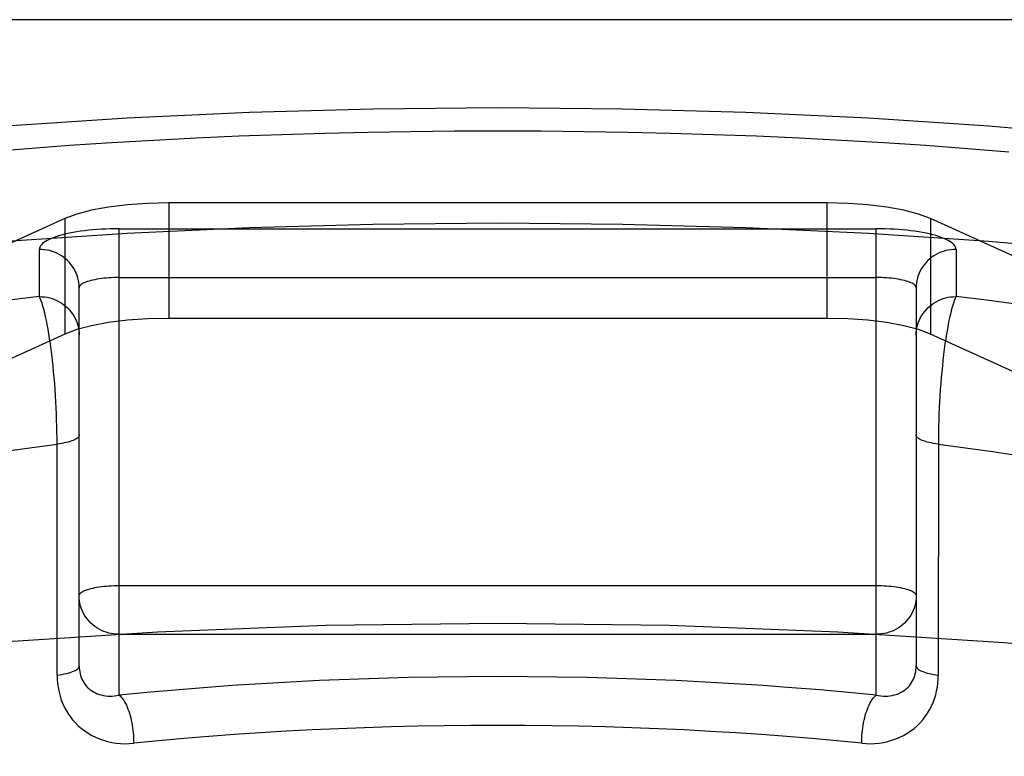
# Model space of a CAD drawing. Header units: inches. Extents: x 0 to 189, y 0 to 122.
# Tile 157 of 226: x 39.688 to 39.935, y 85.49 to 85.675. Entities that reach past the tile are written whole.
import ezdxf

# ---------------------------------------------------------------- set-up
doc = ezdxf.new("R2010")
doc.units = ezdxf.units.IN
doc.header["$LTSCALE"] = 10.388889
doc.header["$MEASUREMENT"] = 0
doc.linetypes.add('HIDDEN', pattern=[0.2, 0.1, -0.1])
doc.layers.add('DEFAULT_2', color=8, linetype='HIDDEN')

msp = doc.modelspace()

# ---------------------------------------------------------------- linework, layer by layer
at = {"layer": 'DEFAULT_2', "color": 8, "linetype": 'HIDDEN'}
for p, q in [((42.3705, 85.6751), (38.192, 85.6751)), ((39.72545, 85.62912), (39.72545, 85.60015)), ((39.89055, 85.62912), (39.72545, 85.62912)), ((39.89055, 85.62912), (39.89055, 85.60015)), ((39.69937, 85.6252), (39.58418, 85.57278)), ((39.69937, 85.6252), (39.69937, 85.59622)), ((39.91663, 85.6252), (39.91663, 85.59622)), ((40.03182, 85.57278), (39.91663, 85.6252)), ((39.713, 85.5056), (39.713, 85.62265)), ((39.713, 85.62265), (39.903, 85.62265)), ((39.903, 85.5056), (39.903, 85.62265)), ((39.693, 85.60562), (39.693, 85.61748)), ((39.923, 85.61748), (39.923, 85.60562)), ((39.713, 85.6104), (39.903, 85.6104)), ((39.703, 85.51296), (39.703, 85.60782)), ((39.913, 85.60782), (39.913, 85.51296)), ((39.89055, 85.60015), (39.72545, 85.60015)), ((39.69937, 85.59622), (39.58418, 85.5438)), ((39.91663, 85.59622), (39.91358, 85.59735)), ((40.03182, 85.5438), (39.91663, 85.59622)), ((39.69744, 85.51064), (39.69743, 85.57008)), ((39.713, 85.53313), (39.903, 85.53313)), ((39.713, 85.52088), (39.903, 85.52088))]:
    msp.add_line(p, q, dxfattribs=at)
for points in [[(39.3705, 85.53983), (39.37162, 85.54791), (39.37495, 85.55595), (39.3805, 85.5639), (39.38822, 85.57173), (39.39809, 85.5794), (39.41004, 85.58687), (39.42402, 85.5941), (39.43995, 85.60105), (39.45777, 85.60769), (39.47736, 85.61398), (39.49864, 85.6199), (39.5215, 85.62541), (39.54582, 85.63048), (39.57147, 85.63509), (39.59833, 85.63921), (39.62626, 85.64283), (39.65511, 85.64592), (39.68474, 85.64848), (39.715, 85.65047), (39.74574, 85.65191), (39.77671, 85.65277), (39.808, 85.65306)], [(39.808, 85.65306), (39.83929, 85.65277), (39.87026, 85.65191), (39.901, 85.65047), (39.93126, 85.64848), (39.96089, 85.64592), (39.98974, 85.64283), (40.01767, 85.63921), (40.04453, 85.63509), (40.07018, 85.63048), (40.0945, 85.62541), (40.11736, 85.6199), (40.13864, 85.61398), (40.15823, 85.60769), (40.17605, 85.60105), (40.19198, 85.5941), (40.20596, 85.58687), (40.21791, 85.5794), (40.22778, 85.57173), (40.2355, 85.5639), (40.24105, 85.55595), (40.24438, 85.54791), (40.2455, 85.53983)], [(39.67976, 85.64198), (39.69013, 85.64282), (39.70059, 85.64358), (39.71112, 85.64427), (39.72172, 85.64489), (39.73237, 85.64544), (39.74308, 85.64592), (39.75383, 85.64632), (39.76462, 85.64665), (39.77544, 85.64691), (39.78628, 85.64709), (39.79713, 85.6472), (39.808, 85.64724)], [(39.808, 85.64724), (39.81887, 85.6472), (39.82972, 85.64709), (39.84056, 85.64691), (39.85138, 85.64665), (39.86217, 85.64632), (39.87292, 85.64592), (39.88363, 85.64544), (39.89428, 85.64489), (39.90488, 85.64427), (39.91541, 85.64358), (39.92587, 85.64282), (39.93624, 85.64198)], [(39.72545, 85.62912), (39.72013, 85.629), (39.71513, 85.62865), (39.71037, 85.62807), (39.70607, 85.62728), (39.70242, 85.62633), (39.69937, 85.6252)], [(39.91663, 85.6252), (39.91358, 85.62633), (39.90993, 85.62728), (39.90563, 85.62807), (39.90087, 85.62865), (39.89587, 85.629), (39.89055, 85.62912)], [(39.3705, 85.51085), (39.37162, 85.51893), (39.37495, 85.52697), (39.3805, 85.53492), (39.38822, 85.54275), (39.39809, 85.55042), (39.41004, 85.55789), (39.42402, 85.56512), (39.43995, 85.57207), (39.45777, 85.57871), (39.47736, 85.585), (39.49864, 85.59092), (39.5215, 85.59643), (39.54582, 85.6015), (39.57147, 85.60611), (39.59833, 85.61023), (39.62626, 85.61385), (39.65511, 85.61695), (39.68474, 85.6195), (39.715, 85.6215), (39.74574, 85.62293), (39.77671, 85.62379), (39.808, 85.62409)], [(39.808, 85.62409), (39.83929, 85.62379), (39.87026, 85.62293), (39.901, 85.6215), (39.93126, 85.6195), (39.96089, 85.61695), (39.98974, 85.61385), (40.01767, 85.61023), (40.04453, 85.60611), (40.07018, 85.6015), (40.0945, 85.59643), (40.11736, 85.59092), (40.13864, 85.585), (40.15823, 85.57871), (40.17605, 85.57207), (40.19198, 85.56512), (40.20596, 85.55789), (40.21791, 85.55042), (40.22778, 85.54275), (40.2355, 85.53492), (40.24105, 85.52697), (40.24438, 85.51893), (40.2455, 85.51085)], [(39.713, 85.62265), (39.71188, 85.62264), (39.71077, 85.62262), (39.70965, 85.62258), (39.70855, 85.62252), (39.70747, 85.62245), (39.7064, 85.62236), (39.70535, 85.62226), (39.70432, 85.62214), (39.70333, 85.62201), (39.70236, 85.62186), (39.70143, 85.6217), (39.70053, 85.62152), (39.69967, 85.62134), (39.69886, 85.62114), (39.69809, 85.62093), (39.69736, 85.6207), (39.69669, 85.62047), (39.69607, 85.62023), (39.6955, 85.61998), (39.69498, 85.61972), (39.69452, 85.61946), (39.69412, 85.61918), (39.69378, 85.61891), (39.6935, 85.61863), (39.69328, 85.61834), (39.69313, 85.61805), (39.69303, 85.61777), (39.693, 85.61748)], [(39.923, 85.61748), (39.92297, 85.61777), (39.92288, 85.61805), (39.92272, 85.61834), (39.9225, 85.61863), (39.92222, 85.61891), (39.92188, 85.61918), (39.92148, 85.61946), (39.92102, 85.61972), (39.92051, 85.61998), (39.91994, 85.62023), (39.91931, 85.62047), (39.91864, 85.6207), (39.91791, 85.62093), (39.91714, 85.62114), (39.91633, 85.62134), (39.91547, 85.62152), (39.91457, 85.6217), (39.91364, 85.62186), (39.91267, 85.62201), (39.91168, 85.62214), (39.91065, 85.62226), (39.9096, 85.62236), (39.90853, 85.62245), (39.90745, 85.62252), (39.90635, 85.62258), (39.90524, 85.62262), (39.90412, 85.62264), (39.903, 85.62265)], [(39.703, 85.60782), (39.70298, 85.60845), (39.70292, 85.60908), (39.70281, 85.6097), (39.70266, 85.61032), (39.70247, 85.61092), (39.70224, 85.61151), (39.70197, 85.61209), (39.70166, 85.61265), (39.70132, 85.61318), (39.70093, 85.6137), (39.70052, 85.61419), (39.70007, 85.61465), (39.69959, 85.61508), (39.69909, 85.61548), (39.69856, 85.61585), (39.698, 85.61618), (39.69742, 85.61648), (39.69683, 85.61674), (39.69622, 85.61696), (39.69559, 85.61715), (39.69495, 85.61729), (39.69431, 85.61739), (39.69365, 85.61746), (39.693, 85.61748)], [(39.923, 85.61748), (39.92235, 85.61746), (39.9217, 85.61739), (39.92105, 85.61729), (39.92041, 85.61715), (39.91979, 85.61696), (39.91917, 85.61674), (39.91858, 85.61648), (39.918, 85.61618), (39.91744, 85.61585), (39.91691, 85.61548), (39.91641, 85.61508), (39.91593, 85.61465), (39.91548, 85.61419), (39.91507, 85.6137), (39.91469, 85.61318), (39.91434, 85.61265), (39.91403, 85.61209), (39.91376, 85.61151), (39.91353, 85.61092), (39.91334, 85.61032), (39.91319, 85.6097), (39.91309, 85.60908), (39.91302, 85.60845), (39.913, 85.60782)], [(39.713, 85.6104), (39.71235, 85.6104), (39.7117, 85.61038), (39.71105, 85.61036), (39.71041, 85.61032), (39.70979, 85.61027), (39.70917, 85.61021), (39.70858, 85.61014), (39.708, 85.61006), (39.70744, 85.60997), (39.70691, 85.60987), (39.70641, 85.60976), (39.70593, 85.60965), (39.70548, 85.60952), (39.70507, 85.60939), (39.70469, 85.60925), (39.70434, 85.60911), (39.70403, 85.60896), (39.70376, 85.60881), (39.70353, 85.60865), (39.70334, 85.60849), (39.70319, 85.60832), (39.70309, 85.60815), (39.70302, 85.60799), (39.703, 85.60782)], [(39.913, 85.60782), (39.91298, 85.60799), (39.91292, 85.60815), (39.91281, 85.60832), (39.91266, 85.60849), (39.91247, 85.60865), (39.91224, 85.60881), (39.91197, 85.60896), (39.91166, 85.60911), (39.91132, 85.60925), (39.91093, 85.60939), (39.91052, 85.60952), (39.91007, 85.60965), (39.90959, 85.60976), (39.90909, 85.60987), (39.90856, 85.60997), (39.908, 85.61006), (39.90742, 85.61014), (39.90683, 85.61021), (39.90622, 85.61027), (39.90559, 85.61032), (39.90495, 85.61036), (39.90431, 85.61038), (39.90365, 85.6104), (39.903, 85.6104)], [(39.693, 85.60562), (39.68539, 85.60469)], [(39.69743, 85.57008), (39.69742, 85.57157), (39.69739, 85.57309), (39.69734, 85.57461), (39.69729, 85.57615), (39.69722, 85.57768), (39.69714, 85.57922), (39.69705, 85.58075), (39.69695, 85.58228), (39.69684, 85.58379), (39.69671, 85.58529), (39.69658, 85.58678), (39.69643, 85.58823), (39.69628, 85.58967), (39.69612, 85.59107), (39.69595, 85.59243), (39.69577, 85.59376), (39.69558, 85.59504), (39.69539, 85.59627), (39.69519, 85.59745), (39.69498, 85.59858), (39.69477, 85.59964), (39.69455, 85.60065), (39.69434, 85.60158), (39.69412, 85.60245), (39.69389, 85.60324), (39.69367, 85.60395), (39.69345, 85.60459), (39.69322, 85.60515), (39.693, 85.60562)], [(39.693, 85.60562), (39.69365, 85.6056), (39.69431, 85.60554), (39.69495, 85.60544), (39.69559, 85.60529), (39.69622, 85.60511), (39.69683, 85.60489), (39.69742, 85.60463), (39.698, 85.60433), (39.69856, 85.60399), (39.69909, 85.60363), (39.69959, 85.60322), (39.70007, 85.60279), (39.70052, 85.60233), (39.70093, 85.60184), (39.70132, 85.60133), (39.70166, 85.60079), (39.70197, 85.60023), (39.70224, 85.59966), (39.70247, 85.59907), (39.70266, 85.59846), (39.70281, 85.59785), (39.70292, 85.59722), (39.70298, 85.59659), (39.703, 85.59596)], [(39.913, 85.59596), (39.91302, 85.59659), (39.91309, 85.59722), (39.91319, 85.59785), (39.91334, 85.59846), (39.91353, 85.59907), (39.91376, 85.59966), (39.91403, 85.60023), (39.91434, 85.60079), (39.91469, 85.60133), (39.91507, 85.60184), (39.91548, 85.60233), (39.91593, 85.60279), (39.91641, 85.60322), (39.91691, 85.60363), (39.91744, 85.60399), (39.918, 85.60433), (39.91858, 85.60463), (39.91917, 85.60489), (39.91979, 85.60511), (39.92041, 85.60529), (39.92105, 85.60544), (39.9217, 85.60554), (39.92235, 85.6056), (39.923, 85.60562)], [(39.923, 85.60562), (39.92278, 85.60515), (39.92255, 85.60459), (39.92233, 85.60395), (39.92211, 85.60324), (39.92188, 85.60245), (39.92166, 85.60158), (39.92145, 85.60065), (39.92123, 85.59964), (39.92102, 85.59858), (39.92082, 85.59745), (39.92062, 85.59627), (39.92042, 85.59504), (39.92023, 85.59376), (39.92006, 85.59243), (39.91988, 85.59107), (39.91972, 85.58967), (39.91957, 85.58823), (39.91942, 85.58678), (39.91929, 85.58529), (39.91917, 85.58379), (39.91905, 85.58228), (39.91895, 85.58075), (39.91886, 85.57922), (39.91878, 85.57768), (39.91871, 85.57615), (39.91866, 85.57461), (39.91862, 85.57309), (39.91859, 85.57157), (39.91857, 85.57008), (39.91856, 85.51064)], [(39.9381, 85.60371), (39.93061, 85.60469), (39.923, 85.60562)], [(39.70607, 85.59831), (39.70242, 85.59735), (39.69937, 85.59622)], [(39.72545, 85.60015), (39.72013, 85.60002), (39.71513, 85.59967), (39.71037, 85.59909), (39.70607, 85.59831)], [(39.91358, 85.59735), (39.90993, 85.59831), (39.90563, 85.59909), (39.90087, 85.59967), (39.89587, 85.60002), (39.89055, 85.60015)], [(39.703, 85.57092), (39.70298, 85.57074), (39.7029, 85.57056), (39.70278, 85.57038), (39.70262, 85.57021), (39.7024, 85.57004), (39.70215, 85.56987), (39.70184, 85.56971), (39.7015, 85.56955), (39.70111, 85.5694), (39.70069, 85.56926), (39.70022, 85.56913), (39.69973, 85.569), (39.6992, 85.56889), (39.69864, 85.56878), (39.69805, 85.56868), (39.69744, 85.5686)], [(39.91856, 85.5686), (39.91795, 85.56868), (39.91736, 85.56878), (39.9168, 85.56889), (39.91627, 85.569), (39.91578, 85.56913), (39.91531, 85.56926), (39.91489, 85.5694), (39.9145, 85.56955), (39.91416, 85.56971), (39.91386, 85.56987), (39.9136, 85.57004), (39.91338, 85.57021), (39.91322, 85.57038), (39.9131, 85.57056), (39.91302, 85.57074), (39.913, 85.57092)], [(39.68389, 85.56672), (39.69061, 85.56769), (39.69744, 85.5686)], [(39.91856, 85.5686), (39.92539, 85.56769), (39.93211, 85.56672), (39.93871, 85.56571)], [(39.703, 85.53054), (39.70302, 85.53071), (39.70309, 85.53088), (39.70319, 85.53105), (39.70334, 85.53121), (39.70353, 85.53137), (39.70376, 85.53153), (39.70403, 85.53169), (39.70434, 85.53184), (39.70469, 85.53198), (39.70507, 85.53212), (39.70548, 85.53225), (39.70593, 85.53237), (39.70641, 85.53249), (39.70691, 85.5326), (39.70744, 85.53269), (39.708, 85.53278), (39.70858, 85.53286), (39.70917, 85.53293), (39.70979, 85.53299), (39.71041, 85.53304), (39.71105, 85.53308), (39.7117, 85.53311), (39.71235, 85.53313), (39.713, 85.53313)], [(39.903, 85.53313), (39.90365, 85.53313), (39.90431, 85.53311), (39.90495, 85.53308), (39.90559, 85.53304), (39.90622, 85.53299), (39.90683, 85.53293), (39.90742, 85.53286), (39.908, 85.53278), (39.90856, 85.53269), (39.90909, 85.5326), (39.90959, 85.53249), (39.91007, 85.53237), (39.91052, 85.53225), (39.91093, 85.53212), (39.91132, 85.53198), (39.91166, 85.53184), (39.91197, 85.53169), (39.91224, 85.53153), (39.91247, 85.53137), (39.91266, 85.53121), (39.91281, 85.53105), (39.91292, 85.53088), (39.91298, 85.53071), (39.913, 85.53054)], [(39.713, 85.52088), (39.71235, 85.5209), (39.7117, 85.52097), (39.71105, 85.52107), (39.71041, 85.52121), (39.70979, 85.5214), (39.70917, 85.52162), (39.70858, 85.52188), (39.708, 85.52218), (39.70744, 85.52251), (39.70691, 85.52288), (39.70641, 85.52328), (39.70593, 85.52371), (39.70548, 85.52417), (39.70507, 85.52466), (39.70469, 85.52518), (39.70434, 85.52571), (39.70403, 85.52627), (39.70376, 85.52685), (39.70353, 85.52744), (39.70334, 85.52804), (39.70319, 85.52866), (39.70309, 85.52928), (39.70302, 85.52991), (39.703, 85.53054)], [(39.913, 85.53054), (39.91298, 85.52991), (39.91292, 85.52928), (39.91281, 85.52866), (39.91266, 85.52804), (39.91247, 85.52744), (39.91224, 85.52685), (39.91197, 85.52627), (39.91166, 85.52571), (39.91132, 85.52518), (39.91093, 85.52466), (39.91052, 85.52417), (39.91007, 85.52371), (39.90959, 85.52328), (39.90909, 85.52288), (39.90856, 85.52251), (39.908, 85.52218), (39.90742, 85.52188), (39.90683, 85.52162), (39.90622, 85.5214), (39.90559, 85.52121), (39.90495, 85.52107), (39.90431, 85.52097), (39.90365, 85.5209), (39.903, 85.52088)], [(39.808, 85.52363), (39.76491, 85.52308), (39.72265, 85.52145), (39.68101, 85.51875), (39.64058, 85.51501), (39.60177, 85.51026), (39.56494, 85.50455), (39.53046, 85.49792), (39.49864, 85.49046), (39.46982, 85.48223), (39.44423, 85.47331), (39.42217, 85.46377), (39.4038, 85.45373), (39.38935, 85.44327), (39.37891, 85.43249), (39.37262, 85.42149), (39.3705, 85.4104)], [(40.2455, 85.4104), (40.24338, 85.42149), (40.23709, 85.43249), (40.22665, 85.44327), (40.2122, 85.45373), (40.19383, 85.46377), (40.17177, 85.47331), (40.14618, 85.48223), (40.11736, 85.49046), (40.08554, 85.49792), (40.05106, 85.50455), (40.01423, 85.51026), (39.97542, 85.51501), (39.935, 85.51875), (39.89335, 85.52145), (39.85109, 85.52308), (39.808, 85.52363)], [(39.69744, 85.51064), (39.69805, 85.51073), (39.69864, 85.51082), (39.6992, 85.51093), (39.69973, 85.51105), (39.70022, 85.51117), (39.70069, 85.5113), (39.70111, 85.51145), (39.7015, 85.5116), (39.70184, 85.51175), (39.70215, 85.51191), (39.7024, 85.51208), (39.70262, 85.51225), (39.70278, 85.51243), (39.7029, 85.5126), (39.70298, 85.51278), (39.703, 85.51296)], [(39.703, 85.51296), (39.70301, 85.51247), (39.70305, 85.51197), (39.70312, 85.51149), (39.70322, 85.511), (39.70335, 85.51053), (39.7035, 85.51007), (39.70369, 85.50962), (39.7039, 85.50919), (39.70414, 85.50877), (39.70441, 85.50837), (39.70471, 85.50799), (39.70503, 85.50763), (39.70539, 85.50729), (39.70577, 85.50698), (39.70618, 85.50669), (39.70661, 85.50642), (39.70706, 85.50619), (39.70753, 85.50598), (39.70802, 85.5058), (39.70853, 85.50566), (39.70906, 85.50554), (39.7096, 85.50545), (39.71015, 85.5054), (39.71071, 85.50538), (39.71128, 85.50539), (39.71185, 85.50543), (39.71242, 85.5055), (39.713, 85.5056)], [(39.903, 85.5056), (39.90358, 85.5055), (39.90415, 85.50543), (39.90472, 85.50539), (39.90529, 85.50538), (39.90585, 85.5054), (39.9064, 85.50545), (39.90694, 85.50554), (39.90747, 85.50566), (39.90798, 85.5058), (39.90847, 85.50598), (39.90894, 85.50619), (39.9094, 85.50642), (39.90983, 85.50669), (39.91023, 85.50698), (39.91061, 85.50729), (39.91097, 85.50763), (39.91129, 85.50799), (39.91159, 85.50837), (39.91186, 85.50877), (39.9121, 85.50919), (39.91232, 85.50962), (39.9125, 85.51007), (39.91265, 85.51053), (39.91278, 85.511), (39.91288, 85.51149), (39.91295, 85.51197), (39.91299, 85.51247), (39.913, 85.51296)], [(39.913, 85.51296), (39.91302, 85.51278), (39.9131, 85.5126), (39.91322, 85.51243), (39.91338, 85.51225), (39.9136, 85.51208), (39.91386, 85.51191), (39.91416, 85.51175), (39.9145, 85.5116), (39.91489, 85.51145), (39.91531, 85.5113), (39.91578, 85.51117), (39.91627, 85.51105), (39.9168, 85.51093), (39.91736, 85.51082), (39.91795, 85.51073), (39.91856, 85.51064)], [(39.69744, 85.51064), (39.69747, 85.50965), (39.69754, 85.50865), (39.69768, 85.50766), (39.69786, 85.50667), (39.69811, 85.50569), (39.6984, 85.50473), (39.69876, 85.50378), (39.69917, 85.50286), (39.69963, 85.50196), (39.70015, 85.50109), (39.70073, 85.50026), (39.70135, 85.49945), (39.70203, 85.49869), (39.70276, 85.49796), (39.70355, 85.49728), (39.70437, 85.49664), (39.70524, 85.49606), (39.70615, 85.49553), (39.7071, 85.49506), (39.70808, 85.49464), (39.70909, 85.49429), (39.71013, 85.49399), (39.71119, 85.49376), (39.71226, 85.49358), (39.71335, 85.49348), (39.71446, 85.49343), (39.71556, 85.49345), (39.71667, 85.49353)], [(39.903, 85.5056), (39.896, 85.50628), (39.88893, 85.50692), (39.88179, 85.50749), (39.87459, 85.50802), (39.86733, 85.50849), (39.86002, 85.50891), (39.85267, 85.50927), (39.84528, 85.50957), (39.83786, 85.50982), (39.83042, 85.51002), (39.82295, 85.51016), (39.81548, 85.51024), (39.808, 85.51027), (39.80051, 85.51024), (39.79304, 85.51016), (39.78557, 85.51002), (39.77813, 85.50982), (39.77071, 85.50957), (39.76332, 85.50927), (39.75597, 85.50891), (39.74866, 85.50849), (39.7414, 85.50802), (39.7342, 85.50749), (39.72706, 85.50691), (39.72, 85.50628), (39.713, 85.5056)], [(39.89933, 85.49353), (39.90044, 85.49345), (39.90155, 85.49343), (39.90265, 85.49348), (39.90374, 85.49358), (39.90482, 85.49376), (39.90588, 85.49399), (39.90691, 85.49429), (39.90792, 85.49464), (39.9089, 85.49506), (39.90985, 85.49553), (39.91076, 85.49606), (39.91163, 85.49664), (39.91246, 85.49728), (39.91324, 85.49796), (39.91397, 85.49869), (39.91465, 85.49945), (39.91528, 85.50026), (39.91585, 85.50109), (39.91637, 85.50196), (39.91683, 85.50286), (39.91724, 85.50378), (39.9176, 85.50473), (39.9179, 85.50569), (39.91814, 85.50667), (39.91833, 85.50766), (39.91846, 85.50865), (39.91854, 85.50965), (39.91856, 85.51064)], [(39.713, 85.5056), (39.71324, 85.50542), (39.71348, 85.5052), (39.71372, 85.50494), (39.71395, 85.50465), (39.71418, 85.50431), (39.7144, 85.50394), (39.71462, 85.50354), (39.71483, 85.5031), (39.71504, 85.50263), (39.71523, 85.50214), (39.71542, 85.50162), (39.71559, 85.50107), (39.71576, 85.5005), (39.71591, 85.49991), (39.71605, 85.4993), (39.71618, 85.49868), (39.71629, 85.49805), (39.71639, 85.49741), (39.71647, 85.49677), (39.71654, 85.49611), (39.7166, 85.49546), (39.71664, 85.49481), (39.71666, 85.49417), (39.71667, 85.49353)], [(39.89933, 85.49353), (39.89934, 85.49417), (39.89936, 85.49481), (39.8994, 85.49546), (39.89946, 85.49611), (39.89953, 85.49677), (39.89961, 85.49741), (39.89971, 85.49805), (39.89982, 85.49868), (39.89995, 85.4993), (39.90009, 85.49991), (39.90024, 85.5005), (39.90041, 85.50107), (39.90058, 85.50162), (39.90077, 85.50214), (39.90096, 85.50263), (39.90117, 85.5031), (39.90138, 85.50354), (39.9016, 85.50394), (39.90182, 85.50431), (39.90205, 85.50465), (39.90229, 85.50494), (39.90252, 85.5052), (39.90276, 85.50542), (39.903, 85.5056)], [(39.808, 85.49802), (39.80125, 85.498), (39.79453, 85.49793), (39.78787, 85.49781), (39.78124, 85.49765), (39.77462, 85.49744), (39.76802, 85.49719), (39.76145, 85.49689), (39.75492, 85.49654), (39.74842, 85.49615), (39.74197, 85.49572), (39.73556, 85.49524), (39.72921, 85.49471), (39.72291, 85.49414), (39.71667, 85.49353)], [(39.89933, 85.49353), (39.89313, 85.49414), (39.88686, 85.49471), (39.88054, 85.49523), (39.87416, 85.49571), (39.86773, 85.49614), (39.86126, 85.49653), (39.85477, 85.49688), (39.84824, 85.49718), (39.84167, 85.49743), (39.83506, 85.49764), (39.82838, 85.49781), (39.82164, 85.49793), (39.81484, 85.498), (39.808, 85.49802)]]:
    msp.add_lwpolyline(points, dxfattribs=at)

doc.saveas('drawing.dxf')
